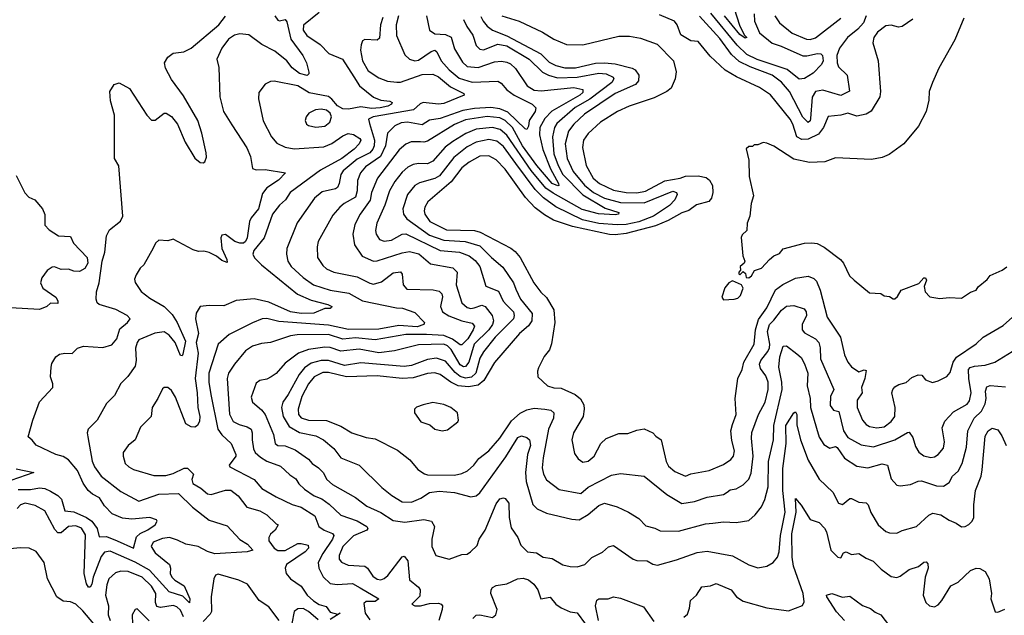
# Model space of a CAD drawing. Extents: x 1678759 to 1859541, y 384609 to 522867.
# Tile 4 of 256: x 1727614 to 1733072, y 389943 to 393243. Entities that reach past the tile are written whole.
import ezdxf

# ---------------------------------------------------------------- set-up
doc = ezdxf.new("R2010")
doc.units = 0

msp = doc.modelspace()

# ---------------------------------------------------------------- linework, layer by layer
at = {"layer": '0CON20XD'}
for points in [[(1731573.9, 393305), (1731603.9, 393213.8), (1731629.3, 393159.3), (1731644, 393145), (1731635, 393140), (1731605, 393161.2), (1731520, 393265)], [(1729028.6, 393265), (1729045, 393240), (1729055, 393236.7), (1729085, 393244.3), (1729095, 393231.4), (1729116.6, 393135), (1729183.5, 393045), (1729204.3, 393005), (1729217.3, 392952.7), (1729216.9, 392943.1), (1729206.9, 392933.1), (1729164.5, 392945), (1729125, 392976.8), (1729095.5, 393015.5), (1729029, 393069), (1728956.5, 393106.5), (1728885, 393159), (1728835, 393165.2), (1728805, 393158.1), (1728772.1, 393135), (1728733.8, 393085), (1728707.8, 393025), (1728718.7, 392978.7), (1728723.5, 392815), (1728743.6, 392735), (1728790.2, 392660.3), (1728873.5, 392533.5), (1728893.1, 392485), (1728905, 392419.2), (1728925, 392411.5), (1728975, 392413.1), (1729086.7, 392395), (1729049.6, 392355), (1728985, 392311.3), (1728959.7, 392280.3), (1728938, 392195), (1728897.6, 392145), (1728888.4, 392125), (1728874.3, 392035), (1728866.1, 392015), (1728854.2, 392005.8), (1728834.3, 392004.3), (1728806.5, 392015), (1728755, 392054), (1728735, 392048.8), (1728728.6, 392035), (1728733.8, 391975), (1728763.1, 391915), (1728765, 391897.5), (1728735, 391908.5), (1728705, 391932.9), (1728665, 391954), (1728635, 391960.8), (1728605, 391958), (1728575, 391968), (1728465, 392026.7), (1728435, 392018.8), (1728385, 392022), (1728366.2, 392005), (1728355, 391977.5), (1728302.5, 391885), (1728282.9, 391867.1), (1728260.3, 391829.7), (1728251.2, 391805), (1728253.6, 391786.4), (1728288, 391738), (1728335, 391700), (1728415.5, 391655), (1728459, 391609), (1728487.6, 391565), (1728532.5, 391462.5), (1728519.4, 391390.6), (1728515, 391380.6), (1728505, 391382.5), (1728476.1, 391455), (1728442.7, 391495), (1728415, 391514.3), (1728363.3, 391506.7), (1728275, 391469.6), (1728264.7, 391455), (1728256.4, 391423.7), (1728259.7, 391355), (1728255, 391324.4), (1728214.1, 391265.9), (1728175, 391227.5), (1728139.4, 391160.6), (1728095, 391117.5), (1728044.3, 391025), (1727994, 390975), (1727988.6, 390955), (1727991.3, 390931.3), (1728016.6, 390796.6), (1728029.5, 390765), (1728066.7, 390715), (1728175, 390629.5), (1728275, 390575.5), (1728385, 390614.7), (1728495, 390617.9), (1728572.3, 390542.3), (1728665, 390470.5), (1728765, 390438.6), (1728835, 390363.6), (1728877.1, 390337.1), (1728906, 390305), (1728875, 390294.4), (1728695, 390283.3), (1728655, 390297), (1728603.5, 390325), (1728535, 390337.5), (1728489.1, 390359.1), (1728445, 390373.6), (1728405, 390369.7), (1728355, 390348.9), (1728342.9, 390325), (1728365, 390289.4), (1728444.1, 390225), (1728450, 390205), (1728447.5, 390175), (1728457.2, 390155), (1728475, 390137.2), (1728526.3, 390106.3), (1728556.8, 390035), (1728555, 390012.9), (1728518.7, 390048.7), (1728443.2, 390073.2), (1728333.3, 390193.3), (1728255, 390238.2), (1728115, 390298.7), (1728085, 390292.5), (1728065, 390269.2), (1728021.3, 390155), (1728014.8, 390115.2), (1728005, 390098.9), (1727995, 390099.5), (1727985, 390117.1), (1727972.4, 390175), (1727979.9, 390389.9), (1727956.8, 390426.8), (1727925, 390438.9), (1727885.6, 390435), (1727845, 390400.3), (1727825, 390399.6), (1727808.3, 390418.3), (1727752.9, 390522.9), (1727700.8, 390550.8), (1727645, 390564), (1727619.4, 390555), (1727601.2, 390535)], [(1727605, 390641.1), (1727675, 390640.3), (1727725, 390650.4), (1727754.2, 390645.8), (1727785, 390631.9), (1727825, 390607.1), (1727846.1, 390586.1), (1727865, 390522.3), (1727915, 390516.1), (1727985.3, 390485.3), (1728014.3, 390465), (1728043.4, 390425), (1728055, 390378), (1728095, 390380.2), (1728154.5, 390355.5), (1728245, 390315.8), (1728261.7, 390378.3), (1728282.7, 390397.3), (1728325, 390416.5), (1728365, 390443.7), (1728376.9, 390465), (1728372, 390472), (1728335, 390486.1), (1728236.7, 390476.7), (1728185, 390481.9), (1728126.4, 390505), (1728085, 390548.9), (1728056, 390595), (1728017.5, 390615), (1727994.3, 390635), (1727966.8, 390675), (1727935.4, 390745.4), (1727884.2, 390804.2), (1727855, 390822.5), (1727815, 390834.6), (1727705.8, 390885.8), (1727684.3, 390914.3), (1727661.9, 390931.9), (1727686.9, 391025), (1727724.7, 391125.3), (1727797.5, 391205), (1727798.1, 391225), (1727784.5, 391265), (1727788.3, 391318.3), (1727792.4, 391337.6), (1727813.8, 391375), (1727835, 391389.2), (1727865, 391395.6), (1727905.5, 391394.5), (1727935, 391422.5), (1727967.5, 391435), (1728075, 391427.1), (1728125, 391441.4), (1728152.9, 391475), (1728169.6, 391530.4), (1728212.5, 391565), (1728226.9, 391585), (1728210.8, 391605), (1728147.4, 391637.4), (1728055.7, 391665.7), (1728044.5, 391675), (1728037.3, 391695), (1728039.5, 391735), (1728054.8, 391785), (1728072, 391905), (1728087, 391955), (1728095, 392046.2), (1728111.2, 392078.8), (1728172.9, 392127.1), (1728186.2, 392155), (1728163.2, 392433.2), (1728140, 392475), (1728139.2, 392565), (1728140, 392715), (1728117, 392793), (1728113.3, 392845), (1728137.5, 392885), (1728165, 392893.8), (1728222.4, 392862.4), (1728319.2, 392715), (1728345, 392686.7), (1728365, 392686.2), (1728415, 392726), (1728426.7, 392725), (1728455, 392706.7), (1728488.8, 392665), (1728530.8, 392565), (1728585, 392476.7), (1728615, 392452.5), (1728630.5, 392449.5), (1728640, 392455), (1728648.9, 392481.1), (1728648.2, 392505), (1728623.8, 392615), (1728601.1, 392685), (1728521.4, 392821.4), (1728455, 392911.9), (1728422.5, 392975), (1728416.5, 393005), (1728435, 393036.5), (1728465, 393057.7), (1728524.7, 393065.3), (1728565, 393085.5), (1728718.9, 393215), (1728755, 393262.5)], [(1729626.2, 393255), (1729614.8, 393215), (1729609.3, 393140.7), (1729595, 393130.6), (1729526.8, 393133.2), (1729514.4, 393125.6), (1729506.2, 393103.8), (1729503.2, 393075), (1729515, 393016), (1729545, 392960), (1729605, 392920.3), (1729652.7, 392902.7), (1729705, 392896.7), (1729725, 392897.4), (1729845, 392939.7), (1729905, 392941.1), (1729935, 392926.2), (1730001.6, 392871.6), (1730075.6, 392835), (1730078.1, 392825), (1729965, 392778.2), (1729935, 392775.3), (1729851.2, 392785), (1729833.2, 392776.8), (1729796.2, 392743.8), (1729574.2, 392705), (1729547.3, 392692.7), (1729552.7, 392667.3), (1729580.3, 392575), (1729579.7, 392545), (1729571.5, 392525), (1729555, 392504.8), (1729485, 392469.6), (1729406.7, 392405), (1729394.3, 392385), (1729385.9, 392335), (1729375, 392312.7), (1729364.7, 392305.3), (1729291, 392289), (1729247.5, 392255), (1729151.4, 392118.6), (1729095.5, 391975), (1729092.7, 391945), (1729100.8, 391905), (1729119.2, 391875), (1729185, 391814.7), (1729243.5, 391775), (1729335, 391744.4), (1729437.8, 391727.8), (1729515, 391686.5), (1729702.4, 391647.6), (1729736.2, 391645), (1729805, 391621.4), (1729858.8, 391565), (1729854, 391555), (1729818.1, 391541.9), (1729715, 391548.6), (1729605, 391529.3), (1729437.6, 391527.6), (1729325, 391550), (1729050.4, 391570.4), (1728985, 391587.3), (1728958.8, 391585), (1728905, 391563.2), (1728775, 391499.6), (1728713.8, 391445), (1728662.6, 391285), (1728661.7, 391235), (1728673.5, 391166.5), (1728712.5, 390975), (1728735, 390943.8), (1728787.1, 390895), (1728811.9, 390835), (1728812, 390825), (1728776.2, 390775), (1728778.8, 390765), (1728914.4, 390695), (1728956.3, 390646.3), (1729035, 390600), (1729125, 390556.9), (1729175, 390543.1), (1729249.2, 390495), (1729271.5, 390435), (1729301.5, 390415), (1729347.2, 390397.2), (1729355.3, 390385), (1729348.6, 390365), (1729293.9, 390285), (1729268.8, 390235), (1729272.7, 390205), (1729296.2, 390156.2), (1729335, 390120), (1729374.8, 390114.8), (1729459.2, 390119.2), (1729502.2, 390095), (1729604, 390035), (1729585, 390020.4), (1729535, 390019.3), (1729520.8, 390009.2), (1729528.8, 389955), (1729555, 389917.4)], [(1729713, 393265), (1729701.1, 393215), (1729701.9, 393155), (1729748.1, 393048.1), (1729775.3, 393025.3), (1729804.8, 393014.8), (1729825, 393018.2), (1729895, 393067.4), (1729915, 393073.6), (1729925.5, 393065.5), (1729951.1, 393015), (1729995, 392965.7), (1730049.7, 392919.7), (1730122.8, 392897.2), (1730265, 392902.5), (1730282.1, 392892.1), (1730313.8, 392855), (1730354.9, 392824.9), (1730455.5, 392775), (1730474.5, 392755), (1730471.5, 392735), (1730437.6, 392685), (1730435, 392652.5), (1730425, 392635.5), (1730415, 392638.9), (1730320.3, 392730.3), (1730275, 392748.7), (1730225, 392756.4), (1730135, 392751.5), (1730070.5, 392739.5), (1729945, 392696.3), (1729885, 392686.7), (1729845, 392660.7), (1729763.7, 392676.3), (1729728.5, 392671.5), (1729694, 392656), (1729652.9, 392615), (1729641.7, 392545), (1729614.2, 392485.8), (1729531.7, 392428.3), (1729504.1, 392395), (1729487.1, 392352.9), (1729485.2, 392295.2), (1729475, 392260.4), (1729413.3, 392225), (1729388.2, 392205), (1729350.6, 392159.4), (1729268.5, 392015), (1729263.3, 391985), (1729265.7, 391925), (1729295, 391881.4), (1729315, 391863.8), (1729355, 391845.3), (1729485, 391817.8), (1729555, 391782.7), (1729575, 391778.7), (1729618.9, 391791.1), (1729685, 391841.1), (1729725, 391846.4), (1729733.9, 391833.9), (1729740, 391775), (1729760.8, 391750.8), (1729906.2, 391746.2), (1729938.5, 391738.5), (1729953.5, 391725), (1729957.9, 391707.9), (1729946.7, 391655), (1729957.9, 391625), (1729993.4, 391603.4), (1730064.7, 391575.3), (1730122.7, 391562.7), (1730134.2, 391545), (1730128.6, 391525), (1730097.3, 391475), (1730065, 391441.9), (1730055, 391442.6), (1730013.5, 391473.5), (1729965, 391493), (1729868.6, 391498.6), (1729755, 391499), (1729585, 391469), (1729475, 391479.7), (1729405, 391474.1), (1729325, 391499), (1729152.8, 391497.2), (1729115, 391491.2), (1729005, 391454.7), (1728955, 391449.1), (1728905, 391434.7), (1728865, 391407.9), (1728805, 391335.6), (1728771.8, 391285), (1728763.3, 391255), (1728777.2, 391057.2), (1728796.7, 391016.7), (1728831.3, 391001.3), (1728875, 390988.2), (1728896.8, 390975), (1728903.6, 390955), (1728901.9, 390915), (1728909.5, 390865), (1728920, 390845), (1728948.8, 390818.8), (1728985, 390797.4), (1729059, 390769), (1729111, 390721), (1729145, 390699.4), (1729160.8, 390670.8), (1729192.9, 390642.9), (1729246.4, 390605), (1729288, 390588), (1729329.8, 390559.8), (1729395, 390498.9), (1729485, 390465.8), (1729537.5, 390435), (1729544.2, 390425), (1729539.2, 390415), (1729465, 390384.3), (1729406.2, 390325), (1729384.1, 390275), (1729385.4, 390255), (1729398.1, 390238.1), (1729435, 390220.3), (1729526.7, 390215), (1729541.2, 390205), (1729570.7, 390160.7), (1729595, 390143.8), (1729615, 390139.6), (1729635, 390146.5), (1729655, 390163.5), (1729733.6, 390266.4), (1729745, 390271.4), (1729766, 390245), (1729775, 390140.6), (1729825, 390100), (1729833.3, 390085), (1729831.2, 390048.8), (1729787.5, 390005), (1729805, 389996.7), (1729835, 389995.7), (1729885, 390009.1), (1729935, 390010), (1729950, 390005), (1729957.1, 389995), (1729956.7, 389975), (1729937.5, 389915)], [(1729275, 393283.4), (1729187.2, 393212.8), (1729184.7, 393185), (1729205, 393155.4), (1729279.6, 393105), (1729327.5, 393055), (1729404.3, 393024.3), (1729466, 392926)], [(1730171, 393261), (1730182.3, 393235), (1730205, 393206.5), (1730234.5, 393184.5), (1730314.5, 393154.5), (1730503.4, 393053.4), (1730548.8, 393008.8), (1730585, 392989.3), (1730635, 392977.4), (1730695, 392976.6), (1730805, 393001.6), (1730855, 393004.5), (1730915, 392999), (1731008.6, 392975), (1731024.7, 392964.7), (1731046.5, 392936.5), (1731043.6, 392905), (1731026.5, 392885), (1730915, 392834), (1730745, 392720), (1730684.8, 392665), (1730655.7, 392625), (1730637.8, 392555), (1730649.6, 392475), (1730681.8, 392401.8), (1730745.6, 392325.6), (1730795, 392286.6), (1730855, 392253.8), (1730945, 392230), (1731075, 392228.8), (1731235, 392292.9), (1731255.4, 392285.4), (1731258.6, 392275), (1731246.2, 392245), (1731216, 392214), (1731127.6, 392155), (1731046.5, 392123.5), (1730975, 392108.7), (1730926.3, 392106.3), (1730825, 392114.9), (1730732.9, 392135), (1730585, 392206.4), (1730516.8, 392256.8), (1730471.5, 392301.5), (1730365, 392446.5), (1730295, 392541), (1730259.7, 392569.7), (1730215, 392580), (1730145, 392564.1), (1730095, 392539.6), (1730020.3, 392479.7), (1729941.8, 392378.2), (1729915, 392364.1), (1729831, 392339), (1729805, 392323.8), (1729762.9, 392275), (1729737.1, 392195), (1729742.1, 392165), (1729760.1, 392140.1), (1729885, 392049.7), (1729965, 392022.4), (1730083.9, 392013.9), (1730165, 391990.6), (1730229.4, 391925), (1730292.9, 391872.9), (1730350.5, 391785), (1730365, 391750.8), (1730389.5, 391695), (1730454.8, 391615), (1730452.4, 391575), (1730433.8, 391546.2), (1730384, 391505), (1730245.5, 391344.5), (1730186.2, 391245), (1730155, 391219), (1730101.3, 391208.7), (1730045, 391214.5), (1730004.2, 391234.2), (1729945, 391277.4), (1729915, 391286.3), (1729875, 391282.9), (1729795, 391259.1), (1729735, 391254.5), (1729595, 391269.5), (1729425, 391265.2), (1729325, 391288.9), (1729295, 391288.5), (1729245.5, 391264.5), (1729215.8, 391225.8)], [(1729868.9, 393265), (1729885.5, 393185.5), (1729915.3, 393165.3), (1729975, 393160.7), (1730005, 393146.8), (1730025, 393081.9), (1730067.7, 393007.7), (1730095, 392984.7), (1730155, 392978.4), (1730245, 393010), (1730285, 393013.3), (1730315, 393008.6), (1730335, 392999.3), (1730362.8, 392972.8), (1730427.4, 392877.4), (1730465, 392853.4), (1730505, 392848.6), (1730685, 392867.3), (1730735.9, 392855.9), (1730735, 392840), (1730718.2, 392825), (1730564.2, 392735.8), (1730524.4, 392695), (1730496.6, 392645), (1730495.5, 392605), (1730513.9, 392523.9), (1730556.1, 392416.1), (1730600, 392335), (1730602, 392325), (1730596.7, 392323.3), (1730565, 392336.2), (1730480.5, 392435), (1730401.5, 392545), (1730346.4, 392645), (1730305, 392684.6), (1730275, 392699.3), (1730205, 392706.4), (1730085, 392688.9), (1730025, 392662.5), (1729875, 392569.3), (1729855, 392564.1), (1729835, 392567.2), (1729783.6, 392566.4), (1729755, 392552.9), (1729717.8, 392522.2), (1729598.2, 392365), (1729563.3, 392285), (1729556.7, 392243.3), (1729502.2, 392165), (1729471.6, 392108.4), (1729460.4, 392055), (1729470, 391995), (1729512.5, 391932.5), (1729575, 391905.3), (1729595, 391906.5), (1729735, 391952.4), (1729775, 391959.7), (1729826.3, 391946.3), (1729890.9, 391890.9), (1730015, 391867.7), (1730038.2, 391845), (1730032.6, 391775), (1730065, 391674.2), (1730095, 391648.2), (1730115, 391643.6), (1730132.9, 391647.1)], [(1730286, 393265), (1730383.3, 393235), (1730511.2, 393175), (1730575, 393134.4), (1730645, 393105.7), (1730735, 393104.4), (1730935, 393151.9), (1730995, 393151.2), (1731055, 393140), (1731147.7, 393107.7), (1731238.6, 393015), (1731253.6, 392955), (1731246.5, 392915), (1731225, 392864.4), (1731201.4, 392845), (1731130.2, 392809.8), (1730992.5, 392765), (1730928.1, 392735), (1730833.5, 392675), (1730765, 392613.1), (1730738.5, 392575), (1730733.1, 392535), (1730754.1, 392435), (1730793.1, 392365), (1730827.5, 392335), (1730905, 392298.3), (1730975, 392286.5), (1731035, 392284.1), (1731082.4, 392292.4), (1731190.1, 392349.9), (1731275, 392364.8), (1731305, 392376.6), (1731375, 392378), (1731418.9, 392368.9), (1731437.3, 392355), (1731453.7, 392323.7), (1731456.4, 392285), (1731448.8, 392255), (1731433.6, 392236.4), (1731365, 392218.1), (1731323.9, 392186.1), (1731285, 392173.9), (1731209.3, 392130.7), (1731138.2, 392101.8), (1730975, 392059), (1730915, 392051.7), (1730884, 392054), (1730677.4, 392097.4), (1730573.1, 392133.1), (1730522.2, 392162.2), (1730471.6, 392201.6), (1730418.3, 392258.3), (1730305, 392415.3), (1730255, 392467.7), (1730215, 392488.2), (1730165, 392486.3), (1730105, 392454.2), (1730065, 392422.2), (1730005.7, 392344.3), (1729940.3, 392289.7), (1729875.5, 392235), (1729859.7, 392205), (1729855.3, 392185), (1729858.9, 392165), (1729887.2, 392125), (1729979.3, 392079.3), (1730135, 392074.4), (1730166.6, 392066.6), (1730337.3, 391977.3), (1730359.8, 391959.8), (1730387.5, 391925), (1730463.9, 391785), (1730502.9, 391732.9), (1730533.7, 391703.7), (1730575.6, 391635), (1730580, 391565), (1730562.3, 391447.7), (1730550, 391415), (1730521.9, 391378.1), (1730490, 391315), (1730483.8, 391295), (1730486.7, 391265), (1730540, 391215), (1730575, 391203.1), (1730615, 391202.5), (1730693.6, 391166.4), (1730723.5, 391143.5), (1730740.2, 391110.2), (1730743.5, 391085), (1730736.7, 391045), (1730683.6, 390955), (1730674.5, 390915), (1730689.7, 390839.7), (1730710.3, 390810.3), (1730735, 390792.5), (1730765, 390797.1), (1730797.5, 390825), (1730834.4, 390895), (1730865, 390922.9), (1730935, 390951.1), (1730985, 390950.6), (1731035, 390969.4), (1731075, 390975.6), (1731123.8, 390955), (1731140, 390935), (1731170, 390915), (1731197.8, 390795), (1731210.5, 390770.5), (1731245, 390740), (1731305, 390714.7), (1731335, 390727.7), (1731435, 390745.5), (1731515, 390778.5), (1731555, 390805.6), (1731571.1, 390825), (1731576.4, 390855), (1731561.1, 390911.1), (1731556.2, 390965), (1731565, 391000.8), (1731584.6, 391055), (1731579.6, 391145), (1731594.6, 391255.4), (1731618.5, 391305), (1731627.7, 391345), (1731684.7, 391445.3), (1731692.1, 391525), (1731708.4, 391581.6), (1731755, 391646.2), (1731803.3, 391746.7), (1731843.9, 391776.1), (1731915, 391810.9), (1731985, 391821.9), (1732015, 391809.5), (1732030.9, 391795), (1732051.6, 391745), (1732090, 391595), (1732163.5, 391483.5), (1732185.5, 391385.5), (1732204.4, 391345), (1732225, 391320), (1732265, 391292.9), (1732295, 391302.5), (1732305, 391298.8)], [(1732565, 393245.7), (1732504.6, 393205.4), (1732485, 393202.5), (1732445, 393212.9), (1732415, 393208.6), (1732368.6, 393175), (1732348.5, 393145), (1732342.5, 393115), (1732373.1, 393015), (1732385.7, 392845), (1732380.8, 392815), (1732332.7, 392737.3), (1732305, 392720), (1732255, 392709.6), (1732205, 392726.1), (1732165.7, 392714.3), (1732095, 392707.5), (1732068.9, 392645), (1732041.5, 392608.5), (1731985, 392581.2), (1731949.6, 392579.6), (1731921.6, 392595), (1731899.6, 392665), (1731885, 392692.5), (1731775, 392826.9), (1731715, 392868.4), (1731587.2, 392927.2), (1731523.5, 392963.5), (1731441.8, 393041.8), (1731375, 393122.5), (1731335, 393126), (1731278.8, 393158.8), (1731258.8, 393215), (1731243.8, 393235), (1731159.8, 393269.8)], [(1732306.5, 393265), (1732291.8, 393225), (1732259.6, 393190.4), (1732201.9, 393145), (1732158.3, 393085), (1732144.1, 393045), (1732144.4, 393005), (1732151.8, 392981.8), (1732200, 392935), (1732212.7, 392847.3), (1732165, 392824.1), (1732065, 392852.1), (1732024.5, 392845), (1732006.3, 392813.7), (1731997.7, 392695), (1731995, 392682.5), (1731985, 392673.8), (1731955, 392703.1), (1731880.3, 392845), (1731837.2, 392897.2), (1731785, 392935.9), (1731662.4, 392982.4), (1731602.1, 393012.1), (1731560.1, 393050.1), (1731495, 393139), (1731382.3, 393262.3)], [(1731685.2, 393275), (1731686.7, 393235), (1731715, 393170.4), (1731785, 393113.2), (1731835, 393097.1), (1731955, 393043.9), (1731977.9, 393042.1), (1732035.4, 393055.4), (1732055, 393054.3), (1732064.3, 393045), (1732067.7, 393015), (1732059.2, 392995), (1732012.2, 392947.8), (1731965, 392917.7), (1731935, 392914.6), (1731867.2, 392967.2), (1731702.2, 393022.2), (1731645, 393050.4), (1731591.7, 393101.7), (1731445, 393278.8)], [(1732847.6, 393252.4), (1732798, 393132), (1732708.6, 392975), (1732672.9, 392895), (1732655.8, 392845), (1732653, 392797), (1732638, 392735), (1732596.7, 392653.3), (1732515.4, 392554.6), (1732433.8, 392496.2), (1732395, 392480), (1732335, 392469.5), (1732135, 392478.6), (1732077.5, 392455), (1731992.4, 392452.4), (1731905, 392471.1), (1731795, 392542), (1731755, 392560), (1731735, 392563.3), (1731705, 392550), (1731685, 392550), (1731675, 392540), (1731655, 392540), (1731641.7, 392528.3), (1731656, 392465), (1731658.1, 392375), (1731682.3, 392267.7), (1731668.8, 392225), (1731662, 392155), (1731646.7, 392115), (1731643.8, 392075), (1731619.5, 392050.5), (1731613.9, 392036.1), (1731622.5, 391935), (1731632.5, 391905), (1731630, 391895), (1731607.5, 391875), (1731610, 391855), (1731600, 391845), (1731600, 391835), (1731605, 391830), (1731625, 391847.5), (1731637, 391837), (1731640, 391815), (1731655, 391813.8), (1731670, 391825), (1731687, 391853), (1731725, 391866.7), (1731770, 391915), (1731794.4, 391935.6), (1731825, 391948), (1731845.7, 391974.3), (1731965, 392004.4), (1732005, 392006.7), (1732035, 392003.3), (1732073.7, 391983.7), (1732163.8, 391915), (1732180, 391895), (1732214.3, 391824.3), (1732239.2, 391799.2)], [(1731799.2, 393265), (1731825.2, 393225.2), (1731895, 393169.4), (1731974.8, 393134.8), (1731995, 393133.9), (1732025, 393143.3), (1732165, 393250.8)], [(1730074.7, 393245), (1730092.8, 393205), (1730125, 393156.7), (1730145, 393099.4), (1730165, 393079.1), (1730185, 393075.4), (1730265, 393106.8), (1730315, 393097.7), (1730438.2, 393025), (1730512.6, 392952.6), (1730545.4, 392935.4), (1730595, 392921.6), (1730705, 392924.3), (1730825, 392946.9), (1730865, 392942.8), (1730904.5, 392925), (1730907.5, 392915), (1730895.9, 392895), (1730775, 392802.2), (1730693.5, 392756.5), (1730591.6, 392668.4), (1730578.7, 392645), (1730566.7, 392595), (1730575, 392500), (1730598.4, 392435), (1730624.8, 392384.8), (1730735, 392272.7), (1730858.5, 392198.5), (1730935.6, 392175), (1730934, 392165), (1730915, 392162.1), (1730822.5, 392167.5), (1730731.7, 392191.7), (1730571.2, 392281.2), (1730530.5, 392310.5), (1730448.6, 392408.6), (1730315, 392604), (1730278.2, 392635), (1730235, 392645.2), (1730145, 392635.8), (1730087.1, 392612.9), (1730015, 392568.4), (1729973.4, 392536.7), (1729905, 392458.8), (1729875, 392445.3), (1729825, 392447.2), (1729795, 392440.6), (1729765, 392425.9), (1729735, 392399.3), (1729693.1, 392346.9), (1729664.2, 392295), (1729639, 392215), (1729593.4, 392115), (1729587.1, 392075), (1729590, 392055), (1729608.6, 392025), (1729635, 392016.1), (1729675, 392022.5), (1729735, 392055.2), (1729755, 392057.3), (1729945, 391964.4), (1730052, 391955), (1730104.8, 391934.8), (1730139.2, 391909.2), (1730164.2, 391875), (1730197.2, 391767.2), (1730268.8, 391738.8), (1730293.8, 391683.8), (1730312.8, 391662.8), (1730350.8, 391625), (1730355.8, 391605), (1730351.2, 391585), (1730250, 391485), (1730185, 391403.3), (1730165, 391368.2), (1730142.6, 391285), (1730118.2, 391261.8), (1730085, 391256.6), (1730055, 391265.9), (1730027.9, 391287.9), (1729975, 391350.5), (1729925, 391368.3), (1729875, 391361.1), (1729785, 391327.6), (1729745, 391321.9), (1729505, 391341.5), (1729415, 391328.2), (1729325, 391354.8), (1729285, 391355.9), (1729229.3, 391340.7), (1729193.7, 391315), (1729162.7, 391277.3), (1729103, 391167), (1729071.9, 391125), (1729066.2, 391093.8), (1729074.8, 391045), (1729108.5, 390988.5), (1729165, 390955.2), (1729255, 390937.9), (1729297.5, 390915), (1729355, 390867.3), (1729395, 390816.4), (1729495, 390774.5), (1729620.6, 390650.6), (1729676.2, 390606.2), (1729735, 390572.5), (1729785, 390569.5), (1729837.5, 390592.5), (1729886.1, 390623.9), (1729938.8, 390631.2), (1730025, 390624.1), (1730115, 390599.4), (1730145, 390605.6), (1730165, 390621.1), (1730309.6, 390820.4)], [(1729466, 392926), (1729497.4, 392877.4), (1729575, 392813.2), (1729615, 392796.6), (1729665, 392791.8), (1729679.2, 392785), (1729674.4, 392775), (1729654.3, 392765), (1729612, 392755), (1729565, 392750.5), (1729505, 392760.2), (1729437.5, 392747.5), (1729405, 392749.4), (1729375, 392766.6), (1729345, 392803.4), (1729325, 392817.7), (1729218.6, 392838.6), (1729155, 392875.9), (1729025, 392901.9), (1729005, 392900), (1728974.6, 392885.4), (1728939.7, 392840.3), (1728937.1, 392805), (1728963.1, 392683.1), (1729009.1, 392595), (1729039.1, 392559.2), (1729085, 392536.4), (1729135, 392527.1), (1729300.5, 392539.5), (1729345, 392556.5), (1729405, 392599.2), (1729435, 392612.8), (1729465, 392606.7), (1729499.5, 392585), (1729504.6, 392575), (1729495.3, 392555), (1729468.1, 392525), (1729399.5, 392475), (1729280.8, 392409.2), (1729112.5, 392285), (1729086.7, 392245), (1729055, 392216.2), (1729015.3, 392165), (1728968.8, 392035), (1728912, 391965), (1728906.1, 391945), (1728915, 391924.5), (1728955, 391884.7), (1729153.3, 391723.3), (1729229, 391689), (1729322.5, 391665), (1729343.8, 391655), (1729341.7, 391648.3), (1729335, 391642.5), (1729305, 391642.5), (1729245, 391616.9), (1729175, 391615.2), (1729114.4, 391625), (1728995, 391677.8), (1728914.2, 391695.8), (1728815, 391687.7), (1728745, 391657.5), (1728665, 391659.5), (1728615, 391654), (1728592.7, 391617.3), (1728589.5, 391585), (1728605.3, 391505.3), (1728592.2, 391455), (1728602.8, 391395), (1728587.7, 391255), (1728598.4, 391175), (1728600.8, 391095), (1728613.6, 391045), (1728610.3, 391019.7), (1728599.4, 390995), (1728585, 390985.6), (1728565, 390987.5), (1728534.6, 391004.6), (1728477.6, 391152.4), (1728455, 391188.1), (1728435, 391205.7), (1728415, 391206), (1728405, 391198.8), (1728380.6, 391145), (1728348, 391095), (1728343.8, 391045), (1728284.2, 390985), (1728254.4, 390915), (1728215.3, 390884.7), (1728188.1, 390845), (1728186.9, 390825), (1728199.4, 390785), (1728219.2, 390765), (1728245, 390750.9), (1728357, 390717), (1728425, 390718.3), (1728465, 390728.1), (1728525, 390757.6), (1728545, 390757.7), (1728577.9, 390725), (1728569.2, 390695), (1728573.7, 390673.7), (1728617.7, 390647.7), (1728655, 390615.9), (1728675, 390613.4), (1728755, 390636.2), (1728785, 390636.8), (1728825.2, 390605.2), (1728873.2, 390543.2), (1728945, 390521.3), (1728985, 390500), (1729035, 390450), (1729046.7, 390445), (1729029.4, 390415), (1729005, 390393.3), (1728994.7, 390375), (1728994.7, 390355), (1729024.7, 390315), (1729045, 390301.9), (1729085, 390302.9), (1729155, 390340.3), (1729175, 390341.8), (1729212.7, 390332.7), (1729214.6, 390315), (1729196.9, 390295), (1729093.9, 390225), (1729084.8, 390205), (1729091.6, 390175), (1729115, 390145.8), (1729175, 390105.5), (1729207.9, 390055), (1729242.8, 390022.8), (1729275, 390004), (1729312.2, 389992.2), (1729335, 389960.9), (1729375, 389950), (1729390, 389955), (1729335, 389919.2)], [(1729255, 392647.8), (1729305, 392652.5), (1729332.9, 392675), (1729342.2, 392705), (1729335.4, 392725), (1729315, 392741.1), (1729285, 392747.2), (1729253, 392743), (1729216, 392725), (1729201.4, 392705), (1729197.1, 392685), (1729204.5, 392664.5), (1729215, 392657.1), (1729255, 392647.8)], [(1727595, 392380), (1727643.2, 392283.2), (1727665, 392260), (1727697.5, 392245), (1727740, 392195), (1727753, 392163), (1727753.3, 392105), (1727778.3, 392078.3), (1727830, 392045), (1727895, 392042.5), (1727913.3, 392005), (1727988.6, 391925), (1727992.5, 391895), (1727975, 391864), (1727945, 391848), (1727915, 391850), (1727885, 391860.8), (1727845, 391860), (1727806.4, 391873.6), (1727795, 391871.2), (1727767, 391853), (1727736.4, 391813.6), (1727728.8, 391785), (1727742, 391755), (1727815, 391705.8), (1727825.8, 391685), (1727825, 391670), (1727785, 391673.3), (1727765, 391653.8), (1727725, 391637.5), (1727563.1, 391646.9)], [(1732239.2, 391799.2), (1732325, 391730), (1732386.4, 391726.4), (1732405, 391712.5), (1732435, 391710), (1732455, 391697.5), (1732465, 391697.5), (1732479.5, 391710.5), (1732500, 391745), (1732598.3, 391781.7), (1732625, 391812.5), (1732635, 391812.5), (1732639.5, 391799.5), (1732628, 391765), (1732632.9, 391735), (1732658.3, 391708.3), (1732715, 391699.2), (1732765, 391704), (1732835, 391700.8), (1732885, 391733.3), (1732915, 391744), (1732927, 391763), (1732976.4, 391803.6), (1732993.6, 391826.4), (1733060, 391855), (1733086.4, 391873.6)], [(1731515, 391691.2), (1731575, 391694.6), (1731595, 391701.1), (1731610, 391715), (1731624.2, 391755), (1731615, 391773.8), (1731565, 391796.2), (1731544.4, 391785.6), (1731522.4, 391757.6), (1731506.7, 391705), (1731515, 391691.2)], [(1730132.9, 391647.1), (1730175, 391660.9), (1730195, 391654.6), (1730233.6, 391605), (1730240.2, 391575), (1730234.4, 391555), (1730213.8, 391525), (1730133.2, 391445), (1730103.3, 391346.7), (1730085, 391321.2), (1730075, 391319.6), (1730055, 391331.7), (1730005, 391416.8), (1729985, 391437), (1729965, 391444.8), (1729825, 391440.9), (1729692.1, 391407.9), (1729605, 391397.1), (1729495, 391417.9), (1729395, 391406.2), (1729335, 391426.5), (1729305, 391429.3), (1729214.5, 391415.5), (1729160, 391395), (1729085, 391340.9), (1729035, 391282.5), (1729008.8, 391265), (1728985, 391251.9), (1728945, 391244.4), (1728925, 391228.6), (1728897.6, 391152.4), (1728905.5, 391125), (1728955, 391081.2), (1728975.3, 391055), (1729020.8, 390945), (1729030, 390895), (1729044.7, 390884.7), (1729085, 390883.1), (1729140.2, 390860.2), (1729215, 390809.1), (1729235, 390784.6), (1729270.6, 390760.6), (1729296.9, 390735), (1729316.3, 390696.3), (1729348.9, 390668.9), (1729475, 390595.4), (1729537.5, 390547.5), (1729615, 390513.5), (1729685, 390469.3), (1729748.7, 390458.7), (1729855, 390473.2), (1729896, 390465), (1729914.2, 390435), (1729898.9, 390365), (1729897.8, 390325), (1729920, 390275), (1729995, 390254.4), (1730065, 390280), (1730095, 390282.5), (1730113.8, 390295), (1730150, 390330), (1730160.9, 390365), (1730195, 390414.2), (1730255, 390561.4), (1730275, 390588.6), (1730295, 390594.2), (1730305, 390590.8), (1730326.2, 390565), (1730326.3, 390485), (1730338.7, 390428.7), (1730375.5, 390375), (1730392, 390332), (1730428, 390295), (1730479.1, 390289.1), (1730516.2, 390266.2), (1730565, 390258.5), (1730625, 390223.5), (1730665, 390213.3), (1730705, 390211.8), (1730745.7, 390225), (1730785, 390263.5), (1730845, 390292.3), (1730877.9, 390322.1), (1730905, 390330.5), (1731013.7, 390253.7), (1731035, 390247.1), (1731092.5, 390245), (1731123.6, 390226.4), (1731148.7, 390221.3), (1731255, 390250.5), (1731368.5, 390291.5), (1731425, 390297.9), (1731565, 390272.1), (1731655, 390223.5), (1731705, 390206.9), (1731754.5, 390215.5), (1731790.8, 390235), (1731815, 390266), (1731823.8, 390295), (1731831.6, 390385), (1731856.3, 390515), (1731844.8, 390635), (1731843.2, 390756.8), (1731862, 390895), (1731860.8, 390995), (1731905, 391065.8), (1731915, 391071.2), (1731921.1, 391055), (1731920.9, 390999.1), (1731941.7, 390915), (1731983.6, 390803.6), (1732045, 390697.8), (1732120.5, 390625), (1732152.5, 390565), (1732175, 390557.5), (1732215, 390590.5), (1732225, 390590.9), (1732265, 390570), (1732305, 390565.8), (1732316.9, 390555), (1732332.4, 390512.4), (1732372.5, 390445), (1732415, 390406.9), (1732435, 390399.4), (1732475, 390398.9), (1732505, 390413.5), (1732585, 390435.6), (1732652.4, 390497.6), (1732675, 390508.5), (1732720.6, 390500.6), (1732765, 390470), (1732805, 390454), (1732835, 390434), (1732855, 390435.7), (1732875, 390445.8), (1732894.2, 390465), (1732902.2, 390485), (1732902.9, 390555), (1732912.3, 390635), (1732943.2, 390715), (1732949.5, 390749.5), (1732964.7, 390935), (1732982.1, 390965), (1733005, 390980), (1733035, 390971.1), (1733058.5, 390938.5), (1733081.5, 390885)], [(1729215.8, 391225.8), (1729178.4, 391155), (1729157.1, 391085), (1729159.7, 391055), (1729175, 391037.8), (1729215, 391024.8), (1729315, 391022.4), (1729395, 390990.8), (1729455, 390954.6), (1729535, 390929.1), (1729585, 390920.5), (1729708, 390858), (1729776, 390805), (1729821.9, 390751.9), (1729857.2, 390727.2), (1729875, 390722), (1730025, 390720), (1730065, 390728.7), (1730095.7, 390744.3), (1730130.9, 390775), (1730158.6, 390811.4), (1730214.5, 390855), (1730275, 390925.5), (1730339.9, 391020.1), (1730387.6, 391062.4), (1730425, 391082.1), (1730465, 391090.5), (1730525, 391086.2), (1730559, 391079), (1730575.3, 391065), (1730573.3, 391035), (1730545.2, 390974.8), (1730514.8, 390815.2), (1730510.5, 390760.5), (1730517.4, 390725), (1730534.1, 390694.1), (1730605, 390639.6), (1730725, 390618.7), (1730765, 390652.5), (1730895, 390720.5), (1730945, 390729.1), (1731075, 390714.4), (1731201.8, 390611.8), (1731285, 390563.6), (1731355, 390574), (1731425, 390598.4), (1731515, 390613.1), (1731535.3, 390624.7), (1731551.9, 390638.1), (1731585, 390644.6), (1731624.7, 390665.3), (1731655, 390698.1), (1731668.3, 390731.7), (1731679.4, 390825), (1731670, 390925), (1731673, 390957), (1731709.4, 391055), (1731745.8, 391125), (1731763, 391195), (1731763.4, 391235), (1731749.5, 391269.5), (1731721.1, 391311.1), (1731715.6, 391335), (1731722.7, 391355), (1731761.2, 391405), (1731769.8, 391425), (1731772, 391445), (1731758.3, 391515), (1731770.8, 391555), (1731795, 391577.9), (1731836.2, 391633.8), (1731865, 391655.3), (1731905, 391660), (1731961.5, 391641.5), (1731972.9, 391625), (1731975.3, 391605), (1731951.9, 391555), (1731952, 391525), (1731965, 391508.8), (1732025.2, 391475.2), (1732042.9, 391455), (1732051.1, 391425), (1732053.7, 391365), (1732071.5, 391321.5), (1732126.6, 391195), (1732107.5, 391155), (1732105.9, 391105), (1732125, 391080), (1732155, 391073.3), (1732179.8, 390965), (1732205, 390928.7), (1732277.3, 390887.3), (1732345.9, 390875.9), (1732464.5, 390915.5), (1732535, 390956.9), (1732545, 390957.5), (1732565, 390928.6), (1732579, 390879), (1732596.9, 390846.9), (1732625, 390826.9), (1732665, 390817.3), (1732685, 390821.1), (1732705, 390833.8), (1732735, 390870), (1732740, 390905), (1732727.7, 390982.3), (1732741.2, 391018.8), (1732789.2, 391070.8), (1732865, 391112.9), (1732878.2, 391131.8), (1732887.7, 391175), (1732874.5, 391254.5), (1732873.9, 391305), (1732883.2, 391316.8), (1732906, 391324), (1732965, 391329.7), (1733019.2, 391345), (1733115, 391404.5)], [(1732305, 391298.8), (1732299.1, 391255), (1732280.5, 391205), (1732284.2, 391175), (1732256.7, 391135), (1732255.8, 391095), (1732284.7, 391024.7), (1732305, 391000), (1732325, 390989.4), (1732365, 390981.5), (1732405, 390986.9), (1732445, 391016.2), (1732464.6, 391045), (1732466.8, 391095), (1732447.8, 391175), (1732452.9, 391195), (1732465, 391209.2), (1732487.2, 391222.8), (1732526.9, 391233.1), (1732559.1, 391260.9), (1732595, 391276), (1732613.6, 391273.6), (1732635, 391248), (1732673.2, 391233.2), (1732705, 391241.9), (1732753.7, 391266.3), (1732772, 391288), (1732787.5, 391345), (1732807.1, 391372.9), (1732915, 391448.2), (1732955, 391483.5), (1733065, 391549.2), (1733151.1, 391625)], [(1730309.6, 390820.4), (1730375, 390927.8), (1730395, 390937.5), (1730425, 390927.5), (1730440.8, 390915), (1730445.3, 390885), (1730429.3, 390835), (1730417.5, 390735), (1730420.7, 390685), (1730458, 390558), (1730483, 390533), (1730535, 390509.1), (1730675, 390475.6), (1730715, 390473.1), (1730765, 390501.1), (1730825, 390552.5), (1730855, 390565.5), (1730925, 390544.5), (1730988, 390515), (1731045, 390480), (1731085, 390438.9), (1731135, 390426.2), (1731165, 390411.1), (1731265, 390409.6), (1731415, 390449.6), (1731455.5, 390454.5), (1731515, 390460.9), (1731585, 390456.7), (1731655, 390468.6), (1731690.5, 390499.5), (1731726.1, 390543.9), (1731745, 390584), (1731762.9, 390655), (1731765.2, 390794.8), (1731791.6, 390915), (1731794.8, 390995), (1731839.5, 391195), (1731838.4, 391235), (1731822.4, 391317.6), (1731826.7, 391375), (1731845, 391434.2), (1731865, 391435.5), (1731922.3, 391392.3), (1731945, 391371.1), (1731965, 391335.7), (1731982.8, 391285), (1731978.4, 391215), (1731995.7, 391145), (1731997.7, 391095), (1732030.5, 390980.5), (1732045, 390930.8), (1732070.5, 390890.5), (1732105, 390870), (1732135, 390878.6), (1732145, 390873.5), (1732185, 390813.9), (1732255, 390770), (1732315, 390760), (1732395, 390782.1), (1732425, 390775.7), (1732445, 390700), (1732475, 390664.2), (1732495, 390660), (1732552.4, 390667.6), (1732594, 390686), (1732612.2, 390687.8), (1732695, 390660.8), (1732735, 390659.5), (1732765, 390679.4), (1732785, 390713.3), (1732815, 390741.9), (1732837.2, 390785), (1732861.4, 390875), (1732868.8, 390965), (1732905.2, 391034.8), (1732944.7, 391075), (1732964.8, 391115), (1732971.3, 391145), (1732968, 391185), (1732975, 391209.4), (1732994, 391216), (1733078.4, 391208.4)], [(1729955, 390966), (1729985, 390971.2), (1730042.5, 391015), (1730046.7, 391025), (1730040, 391065), (1730003.3, 391095), (1729965, 391112), (1729905, 391122), (1729850, 391110), (1729814.1, 391095.9), (1729802.5, 391085), (1729803.3, 391065), (1729837.5, 391015), (1729888.3, 390998.3), (1729915, 390973.8), (1729955, 390966)], [(1727595, 390755.3), (1727692.5, 390735), (1727565, 390690)], [(1731295, 389933.8), (1731315, 389950), (1731327.6, 389982.4), (1731332.9, 390025), (1731365.8, 390055), (1731395, 390101.2), (1731443, 390107), (1731475, 390119.4), (1731558, 390085), (1731586.4, 390046.4), (1731625, 390022.5), (1731755, 389984.5), (1731875, 389968.6), (1731952.5, 389997.5), (1731961.7, 390018.3), (1731955.9, 390065), (1731903.2, 390215), (1731894.9, 390265.1), (1731894.8, 390394.8), (1731918.1, 390515), (1731915, 390590), (1731945, 390554), (1731995, 390473.8), (1732045, 390457.5), (1732075.3, 390425.3)], [(1732075.3, 390425.3), (1732085.4, 390405), (1732109.4, 390305), (1732148.8, 390265), (1732165, 390262.5), (1732180.9, 390289.1), (1732194.5, 390295.5), (1732225, 390280), (1732265, 390285.6), (1732305, 390259.4), (1732345, 390242.9), (1732388.7, 390198.7), (1732445, 390158.1), (1732475, 390153.1), (1732495, 390159.4), (1732545, 390196.5), (1732595.4, 390214.6), (1732625, 390237.5), (1732638.9, 390238.9), (1732647.8, 390227.8), (1732649.2, 390205), (1732633.3, 390155), (1732622.5, 390055), (1732636.5, 390015), (1732656.2, 389995), (1732685, 389990), (1732705, 390001.1), (1732725.8, 390025), (1732775, 390106.9), (1732815, 390127.5), (1732885, 390191.9), (1732915, 390204.2), (1732935, 390202), (1732965, 390186.2), (1732988, 390145), (1733001.2, 390065), (1732996.7, 390035), (1733021.7, 389961.7), (1733035, 389960), (1733075, 389976.7)], [(1728025, 389896.9), (1727965, 389968.1), (1727925, 390004.4), (1727895, 390017.5), (1727855, 390021.2), (1727820, 390045), (1727768, 390145), (1727749.2, 390235), (1727706.3, 390296.3), (1727667.5, 390315), (1727617.7, 390317.7), (1727525, 390307.2)], [(1728523.1, 389935), (1728505, 389972.1), (1728485, 389989.5), (1728465, 389997), (1728395, 389986.7), (1728375, 389991.4), (1728366.2, 390015), (1728368.8, 390065), (1728345, 390104.7), (1728292.5, 390155), (1728216.4, 390186.4), (1728175, 390188.2), (1728145, 390178.8), (1728109.2, 390145), (1728097.1, 390112.9), (1728090.6, 390055), (1728105.7, 389995), (1728104.7, 389945), (1728116.4, 389915)], [(1729053.2, 389915), (1728995, 389990.5), (1728942.5, 390025), (1728877.1, 390115), (1728828.1, 390138.1), (1728715, 390172.1), (1728699.4, 390165), (1728690, 390145), (1728676.4, 390045), (1728678, 389965), (1728670.3, 389949.7), (1728630.6, 389909.4)], [(1730126.2, 389925), (1730145, 389943.8), (1730165, 389946), (1730235, 389930.8), (1730254, 389945), (1730260, 389975), (1730225.6, 390065), (1730227.1, 390085), (1730235, 390098), (1730255, 390108.6), (1730315, 390118.2), (1730374.1, 390145.9), (1730405, 390149.3), (1730435, 390140.6), (1730464.6, 390115), (1730486.9, 390085), (1730502.5, 390035), (1730555, 390044.3), (1730585.5, 390005.5), (1730614.5, 389984.5), (1730665, 389962.9), (1730705, 389956.2), (1730751.2, 389895)], [(1730822.9, 389915), (1730805.6, 389995), (1730812.2, 390027.8), (1730825, 390034), (1730875, 390034.3), (1730905.8, 390045.8), (1730945, 390038.5), (1731070.9, 389990.9), (1731129.7, 389909.7)], [(1732185.3, 389915), (1732142.3, 389962.3), (1732087.5, 390045), (1732086.7, 390055), (1732115.7, 390064.3), (1732175, 390044.4), (1732215, 390049.5), (1732285, 389996.9), (1732330.5, 389980.5), (1732355, 389960), (1732386.7, 389945), (1732435, 389884)], [(1728331.8, 389911.8), (1728265, 389980), (1728254.2, 389975.8), (1728238.1, 389945), (1728239.1, 389895)], [(1729268.4, 389918.4), (1729215.1, 389965.1), (1729185, 389980.6), (1729155, 389979.5), (1729135.2, 389964.8), (1729123, 389897)]]:
    msp.add_lwpolyline(points, dxfattribs=at)

doc.saveas('drawing.dxf')
